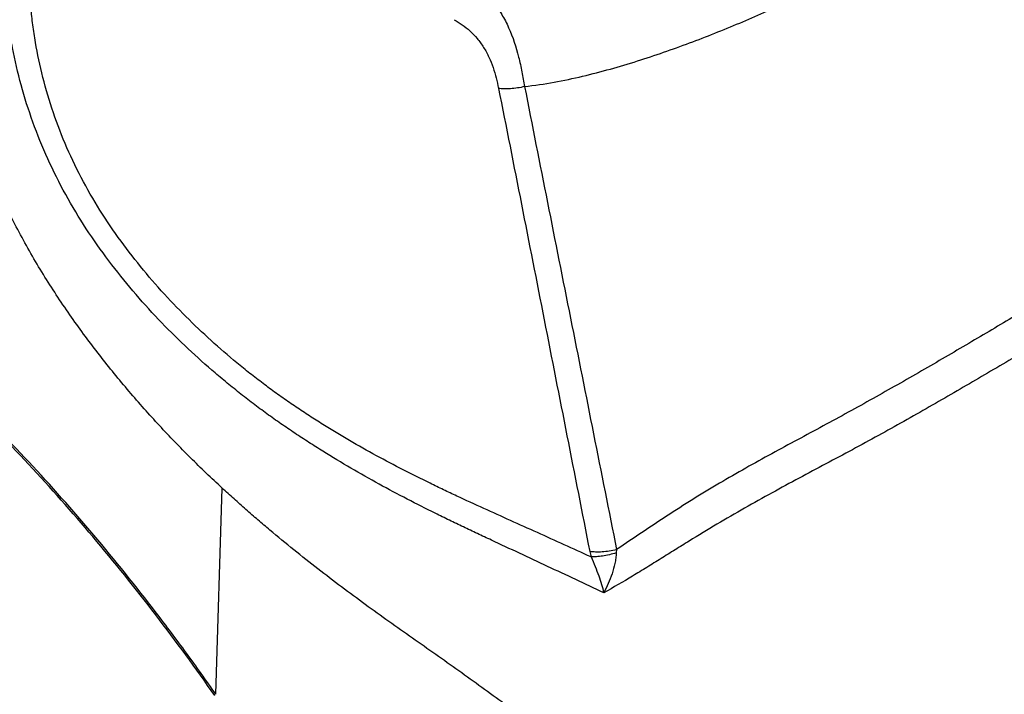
# Model space of a CAD drawing. Header units: millimetres. Extents: x 20 to 4180, y 42 to 2950.
# Tile 115 of 133: x 3343 to 3469, y 2384 to 2470. Entities that reach past the tile are written whole.
import ezdxf

# ---------------------------------------------------------------- set-up
doc = ezdxf.new("R2010")
doc.units = ezdxf.units.MM
doc.header["$LTSCALE"] = 231.275
doc.layers.add('DEFAULT_VBL19', color=7, linetype='CONTINUOUS')
doc.layers.add('TOP_ASM_PBL22', color=7, linetype='CONTINUOUS')

# ---------------------------------------------------------------- blocks, each defined once
blk = doc.blocks.new('TOP_ASM_PBL22', base_point=(3446.87, 2452.24))
at = {"layer": 'TOP_ASM_PBL22', "color": 7}
blk.add_line((3368.34, 2383.76), (3369.12, 2410.09), dxfattribs=at)
blk.add_arc((3425.93, 2403.95), 10.1, 191.1435, 195.1863, dxfattribs=at)
for points, knots in [([(3369.12, 2410.09), (3368.44, 2410.72), (3367.08, 2411.99), (3364.4, 2414.62), (3361.08, 2418.06), (3357.21, 2422.42), (3353.46, 2427.03), (3349.86, 2431.89), (3346.47, 2437), (3343.36, 2442.36), (3340.6, 2447.93), (3338.29, 2453.66), (3336.73, 2458.51), (3335.72, 2462.38), (3335.08, 2465.26), (3334.55, 2468.11), (3334.14, 2470.93), (3333.82, 2473.71), (3333.61, 2476.44), (3333.53, 2478.7), (3333.51, 2480.48), (3333.5, 2482.24), (3333.51, 2484.43), (3333.52, 2487.06), (3333.52, 2489.69), (3333.53, 2493.19), (3333.55, 2497.58), (3333.56, 2502.83), (3333.58, 2508.09), (3333.6, 2513.35), (3333.61, 2518.61), (3333.63, 2525.62), (3333.66, 2534.38), (3333.69, 2544.9), (3333.74, 2558.92), (3333.77, 2569.44), (3333.79, 2576.45)], [0, 0, 0, 0, 0.015649, 0.031487, 0.06368, 0.096558, 0.130092, 0.164238, 0.198911, 0.233963, 0.269137, 0.304075, 0.338423, 0.355287, 0.371911, 0.388268, 0.404341, 0.420141, 0.435647, 0.450826, 0.458317, 0.465772, 0.480626, 0.495461, 0.510301, 0.525141, 0.55482, 0.584499, 0.614178, 0.643856, 0.673535, 0.703214, 0.762572, 0.821929, 0.881286, 1, 1, 1, 1]), ([(3407.7, 2461.33), (3408.96, 2461.47), (3411.44, 2461.85), (3415.08, 2462.62), (3418.62, 2463.54), (3423.19, 2464.91), (3428.71, 2466.83), (3435.1, 2469.38), (3441.27, 2472.11), (3447.23, 2474.98), (3452.99, 2477.98), (3458.57, 2481.09), (3463.96, 2484.31), (3469.16, 2487.63), (3474.13, 2491.06), (3478.09, 2494.04), (3481.1, 2496.49), (3483.26, 2498.34), (3485.31, 2500.24), (3487.24, 2502.18), (3489.02, 2504.16), (3490.36, 2505.87), (3491.31, 2507.28), (3491.95, 2508.33), (3492.5, 2509.41), (3492.8, 2510.14), (3492.92, 2510.51)], [0, 0, 0, 0, 0.037682, 0.074648, 0.110951, 0.146661, 0.216582, 0.284837, 0.351696, 0.417327, 0.481831, 0.545257, 0.607609, 0.668842, 0.72886, 0.787501, 0.816237, 0.844521, 0.872282, 0.899453, 0.925948, 0.951638, 0.964135, 0.976373, 0.988329, 1, 1, 1, 1]), ([(3417.8, 2396.72), (3415.41, 2397.85), (3410.64, 2400.09), (3405.26, 2402.6), (3401.68, 2404.28), (3399.89, 2405.13), (3398.1, 2405.98), (3395.71, 2407.16), (3392.71, 2408.67), (3389.12, 2410.58), (3385.53, 2412.61), (3382.56, 2414.41), (3380.18, 2415.91), (3378.39, 2417.09), (3376.61, 2418.3), (3374.82, 2419.56), (3373.06, 2420.88), (3371.29, 2422.25), (3369.54, 2423.67), (3367.2, 2425.65), (3364.32, 2428.26), (3359.8, 2432.78), (3355.56, 2437.75), (3351.74, 2443.17), (3349.12, 2447.51), (3346.84, 2452.06), (3344.94, 2456.74), (3343.44, 2461.47), (3342.52, 2465.44), (3341.97, 2468.58), (3341.66, 2470.89), (3341.44, 2473.17), (3341.3, 2475.42), (3341.24, 2477.64), (3341.27, 2479.82), (3341.35, 2481.98), (3341.45, 2484.12), (3341.54, 2486.26), (3341.65, 2489.13), (3341.85, 2494.14), (3342.01, 2498.43), (3342.11, 2501.3)], [0, 0, 0, 0, 0.055674, 0.111311, 0.125229, 0.139159, 0.153124, 0.167148, 0.19541, 0.224003, 0.252993, 0.282442, 0.297357, 0.31241, 0.327606, 0.342949, 0.358491, 0.374202, 0.390083, 0.406139, 0.438784, 0.472152, 0.540986, 0.576347, 0.612117, 0.647998, 0.683616, 0.718621, 0.752752, 0.769439, 0.785855, 0.801998, 0.81787, 0.833461, 0.848771, 0.86392, 0.879006, 0.894103, 0.909216, 0.939454, 1, 1, 1, 1]), ([(3416.17, 2401.3), (3415.03, 2401.82), (3412.75, 2402.85), (3409.33, 2404.4), (3405.91, 2405.94), (3402.49, 2407.49), (3399.63, 2408.79), (3397.35, 2409.87), (3395.07, 2410.97), (3392.2, 2412.4), (3388.77, 2414.21), (3385.35, 2416.14), (3382.51, 2417.85), (3380.25, 2419.29), (3378.84, 2420.23), (3377.71, 2421), (3376.87, 2421.59), (3376.02, 2422.19), (3374.9, 2423.01), (3373.5, 2424.07), (3371.26, 2425.84), (3368.5, 2428.18), (3365.26, 2431.18), (3361.01, 2435.53), (3356.02, 2441.54), (3351.78, 2448.25), (3349.05, 2454.04), (3347.37, 2458.51), (3346.09, 2463.01), (3345.33, 2466.76), (3344.91, 2469.73), (3344.68, 2471.91), (3344.53, 2474.05), (3344.47, 2475.83), (3344.46, 2477.22), (3344.48, 2478.6), (3344.53, 2480.3), (3344.63, 2482.34), (3344.72, 2484.37), (3344.81, 2486.4), (3344.93, 2489.11), (3345.07, 2492.51), (3345.24, 2496.58), (3345.35, 2499.29), (3345.4, 2500.65)], [0, 0, 0, 0, 0.027867, 0.05572, 0.083572, 0.111433, 0.13937, 0.153403, 0.1675, 0.195911, 0.224654, 0.253792, 0.283383, 0.298366, 0.313488, 0.321098, 0.328741, 0.33643, 0.344171, 0.35978, 0.375552, 0.407602, 0.440352, 0.473815, 0.542802, 0.61394, 0.649757, 0.685222, 0.719991, 0.753827, 0.770353, 0.786606, 0.802587, 0.818296, 0.826043, 0.833718, 0.848914, 0.864009, 0.879083, 0.894174, 0.909278, 0.939495, 0.969736, 1, 1, 1, 1]), ([(3401.39, 2474.27), (3402.27, 2473.64), (3403.51, 2472.45), (3404.83, 2470.53), (3406.01, 2468.25), (3406.82, 2465.76), (3407.37, 2463.21), (3407.59, 2461.95), (3407.7, 2461.33)], [0, 0, 0, 0, 0.22033, 0.342707, 0.472241, 0.739687, 0.87145, 1, 1, 1, 1]), ([(3398.73, 2469.86), (3399.08, 2469.66), (3399.77, 2469.22), (3400.76, 2468.43), (3401.68, 2467.46), (3402.5, 2466.34), (3403.17, 2465.09), (3403.69, 2463.77), (3404.08, 2462.44), (3404.28, 2461.54), (3404.37, 2461.1)], [0, 0, 0, 0, 0.110827, 0.227864, 0.351722, 0.481341, 0.613561, 0.744965, 0.873825, 1, 1, 1, 1]), ([(3407.7, 2461.33), (3407.4, 2461.25), (3406.8, 2461.14), (3405.93, 2461.03), (3405.11, 2461.01), (3404.6, 2461.06), (3404.37, 2461.1)], [0, 0, 0, 0, 0.27514, 0.542682, 0.788397, 1, 1, 1, 1]), ([(3407.7, 2461.33), (3408.66, 2456.4), (3410.61, 2446.54), (3413.56, 2431.77), (3416.49, 2417), (3418.45, 2407.15), (3419.43, 2402.23)], [0, 0, 0, 0, 0.250167, 0.500092, 0.750028, 1, 1, 1, 1]), ([(3404.37, 2461.1), (3405.36, 2456.17), (3407.3, 2446.32), (3410.2, 2431.54), (3413.1, 2416.77), (3415.04, 2406.92), (3416.01, 2401.99)], [0, 0, 0, 0, 0.250139, 0.500075, 0.750023, 1, 1, 1, 1]), ([(3509.5, 2454.22), (3509.26, 2454.15), (3508.75, 2453.97), (3507.63, 2453.55), (3506.08, 2452.9), (3504.09, 2451.94), (3501.96, 2450.79), (3499.72, 2449.48), (3496.56, 2447.53), (3493.31, 2445.47), (3489.95, 2443.39), (3486.43, 2441.27), (3481.89, 2438.63), (3477.25, 2436), (3473.47, 2433.86), (3470.57, 2432.21), (3467.65, 2430.51), (3463.7, 2428.17), (3458.67, 2425.22), (3453.55, 2422.3), (3449.37, 2419.97), (3445.07, 2417.62), (3440.7, 2415.29), (3436.29, 2412.86), (3432.94, 2410.94), (3429.57, 2408.91), (3426.19, 2406.76), (3422.81, 2404.52), (3420.56, 2402.99), (3419.43, 2402.23)], [0, 0, 0, 0, 0.007329, 0.015599, 0.03442, 0.055746, 0.079114, 0.104146, 0.130516, 0.186201, 0.215066, 0.244452, 0.304608, 0.366465, 0.398021, 0.43003, 0.462505, 0.495411, 0.562322, 0.630617, 0.665284, 0.700316, 0.771688, 0.808186, 0.845317, 0.883115, 0.921571, 0.960596, 1, 1, 1, 1]), ([(3512.07, 2451.15), (3511.84, 2451.03), (3511.34, 2450.79), (3510.54, 2450.42), (3509.66, 2450), (3508.36, 2449.36), (3506.62, 2448.44), (3503.6, 2446.71), (3500.47, 2444.74), (3497.2, 2442.65), (3493.71, 2440.45), (3489.17, 2437.69), (3484.5, 2434.97), (3480.66, 2432.78), (3477.72, 2431.12), (3474.73, 2429.42), (3471.71, 2427.68), (3468.66, 2425.89), (3465.58, 2424.08), (3462.45, 2422.25), (3458.21, 2419.8), (3453.89, 2417.37), (3449.49, 2414.97), (3446.12, 2413.17), (3442.7, 2411.34), (3439.23, 2409.47), (3435.73, 2407.52), (3432.21, 2405.47), (3429.26, 2403.68), (3426.89, 2402.21), (3425.1, 2401.08), (3423.3, 2399.96), (3420.87, 2398.48), (3419.04, 2397.41), (3417.79, 2396.72)], [0, 0, 0, 0, 0.007173, 0.015322, 0.024281, 0.033954, 0.055159, 0.078464, 0.129823, 0.157235, 0.18543, 0.243531, 0.303529, 0.334181, 0.36526, 0.396784, 0.428787, 0.461256, 0.494132, 0.527378, 0.560979, 0.629236, 0.663907, 0.698983, 0.734546, 0.770686, 0.807474, 0.844952, 0.883103, 0.902406, 0.921833, 0.941357, 0.96094, 1, 1, 1, 1]), ([(3368.34, 2383.76), (3367.1, 2385.53), (3364.6, 2389.03), (3359.48, 2395.87), (3352.87, 2404.1), (3344.59, 2413.45), (3337.41, 2420.77), (3331.52, 2426.29), (3327.08, 2430.24), (3322.57, 2434.01), (3318.77, 2437.02), (3315.7, 2439.32), (3313.4, 2441), (3311.08, 2442.63), (3308.76, 2444.21), (3306.43, 2445.75), (3304.48, 2446.99), (3302.91, 2447.96), (3301.34, 2448.89), (3300.16, 2449.59), (3299.38, 2450.05)], [0, 0, 0, 0, 0.067197, 0.133935, 0.265853, 0.39544, 0.522414, 0.584848, 0.646541, 0.707468, 0.767608, 0.797379, 0.826945, 0.856309, 0.885469, 0.914405, 0.943138, 0.957458, 0.971739, 1, 1, 1, 1]), ([(3368.2, 2383.59), (3363.32, 2390.58), (3353.14, 2403.92), (3336.37, 2421.97), (3318.56, 2437.43), (3305.84, 2446.02), (3299.39, 2449.74)], [0, 0, 0, 0, 0.265895, 0.52249, 0.767668, 1, 1, 1, 1]), ([(3464.63, 2340.83), (3464.08, 2341.15), (3462.98, 2341.78), (3461.34, 2342.75), (3459.71, 2343.72), (3457.55, 2345.02), (3454.88, 2346.65), (3450.65, 2349.29), (3446.5, 2351.98), (3442.41, 2354.72), (3438.4, 2357.47), (3434.46, 2360.27), (3430.6, 2363.12), (3428.22, 2364.91), (3426.34, 2366.35), (3424.48, 2367.8), (3422.17, 2369.62), (3419.39, 2371.8), (3416.58, 2373.96), (3413.75, 2376.11), (3409.95, 2378.98), (3406.11, 2381.82), (3402.24, 2384.64), (3399.31, 2386.75), (3396.36, 2388.85), (3393.38, 2390.94), (3390.38, 2393.05), (3387.37, 2395.22), (3384.34, 2397.47), (3381.3, 2399.79), (3378.25, 2402.2), (3375.72, 2404.29), (3373.69, 2406.02), (3372.16, 2407.35), (3370.64, 2408.7), (3369.63, 2409.63), (3369.12, 2410.09)], [0, 0, 0, 0, 0.016188, 0.032279, 0.048341, 0.064372, 0.096277, 0.127994, 0.190859, 0.222007, 0.252964, 0.314302, 0.344686, 0.374883, 0.389904, 0.404871, 0.434735, 0.464636, 0.494648, 0.524745, 0.554935, 0.615598, 0.646074, 0.676643, 0.707289, 0.738045, 0.769051, 0.800465, 0.832337, 0.864714, 0.897637, 0.931142, 0.948119, 0.965254, 0.982554, 1, 1, 1, 1]), ([(3419.43, 2402.23), (3419.12, 2402.15), (3418.51, 2402.03), (3417.61, 2401.92), (3416.78, 2401.9), (3416.25, 2401.95), (3416.01, 2401.99)], [0, 0, 0, 0, 0.274334, 0.542001, 0.788166, 1, 1, 1, 1]), ([(3419.43, 2402.23), (3419.42, 2402.19), (3419.4, 2402.05), (3419.39, 2401.91), (3419.39, 2401.81)], [0, 0, 0, 0, 0.24877, 1, 1, 1, 1]), ([(3419.39, 2401.81), (3419.1, 2401.72), (3418.52, 2401.57), (3417.67, 2401.4), (3416.89, 2401.31), (3416.4, 2401.29), (3416.17, 2401.3)], [0, 0, 0, 0, 0.278997, 0.54811, 0.792697, 1, 1, 1, 1]), ([(3416.17, 2401.3), (3416.36, 2400.9), (3416.7, 2400.11), (3417.15, 2398.93), (3417.52, 2397.81), (3417.72, 2397.08), (3417.8, 2396.72)], [0, 0, 0, 0, 0.272596, 0.53336, 0.776815, 1, 1, 1, 1]), ([(3419.39, 2401.81), (3419.38, 2401.58), (3419.34, 2401.13), (3419.18, 2400.24), (3418.87, 2399.15), (3418.39, 2397.9), (3418, 2397.11), (3417.79, 2396.72)], [0, 0, 0, 0, 0.12559, 0.252695, 0.506469, 0.756425, 1, 1, 1, 1])]:
    blk.add_open_spline(points, degree=3, knots=knots, dxfattribs=at)
blk = doc.blocks.new('DEFAULT_VBL19', base_point=(3677.42, 2256.49))
at = {"layer": 'TOP_ASM_PBL22'}
blk.add_blockref('TOP_ASM_PBL22', (3446.87, 2452.24), dxfattribs=at)

msp = doc.modelspace()

# ---------------------------------------------------------------- block references
at = {"layer": 'DEFAULT_VBL19'}
msp.add_blockref('DEFAULT_VBL19', (3677.416, 2256.486), dxfattribs=at)

doc.saveas('drawing.dxf')
